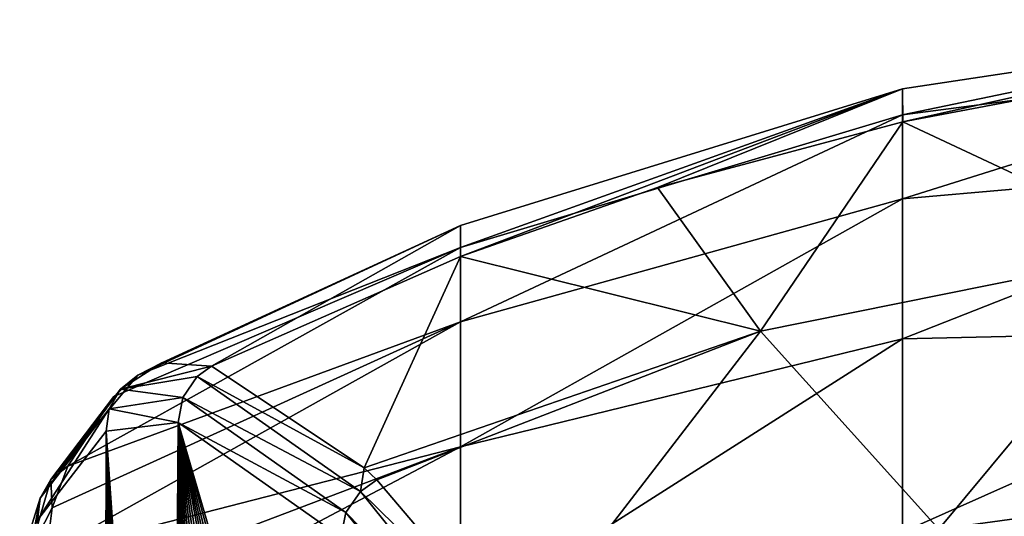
# Model space of a CAD drawing. Header units: millimetres. Extents: x -26 to 26, y -375 to 150.
# Tile 24 of 28: x -25.93 to -9.69, y 141.51 to 149.7. Entities that reach past the tile are written whole.
import ezdxf

# ---------------------------------------------------------------- set-up
doc = ezdxf.new("R2010")
doc.units = ezdxf.units.MM
doc.header["$LTSCALE"] = 70.256914
for name, color, linetype in [('53', 7, 'CONTINUOUS'), ('65', 7, 'CONTINUOUS'), ('67', 7, 'CONTINUOUS'), ('68', 7, 'CONTINUOUS'), ('69', 7, 'CONTINUOUS'), ('82', 7, 'CONTINUOUS')]:
    doc.layers.add(name, color=color, linetype=linetype)

msp = doc.modelspace()

# ---------------------------------------------------------------- linework, layer by layer
at = {"layer": '53', "color": 7, "linetype": 'CONTINUOUS', "true_color": 0xa2afbf}
for points in [[(-25.138, 142.336, 25.511), (-25.397, 141.647, 23.331), (-25.419, 142.116, 25.623), (-25.138, 142.336, 25.511)], [(-25.419, 142.116, 25.623), (-25.397, 141.647, 23.331), (-25.761, 140.937, 21.962), (-25.419, 142.116, 25.623)], [(-25.419, 142.116, 25.623), (-25.761, 140.937, 21.962), (-25.596, 141.805, 25.746), (-25.419, 142.116, 25.623)], [(-25.641, 141.442, 25.865), (-25.596, 141.805, 25.746), (-25.933, 140.709, 22.359), (-25.641, 141.442, 25.865)], [(-25.596, 141.805, 25.746), (-25.761, 140.937, 21.962), (-25.933, 140.709, 22.359), (-25.596, 141.805, 25.746)], [(-25.397, 141.647, 23.331), (-25.49, 140.9, 21.103), (-25.761, 140.937, 21.962), (-25.397, 141.647, 23.331)]]:
    msp.add_3dface(points, dxfattribs=at)
at = {"layer": '65', "color": 7, "linetype": 'CONTINUOUS', "true_color": 0xa2afbf}
for points in [[(-25.641, 141.442, 25.865), (-24.549, 122.135, 29.402), (-24.509, 142.911, 32.914), (-25.641, 141.442, 25.865)], [(-24.549, 122.135, 29.402), (-24.455, 122.689, 30.054), (-24.509, 142.911, 32.914), (-24.549, 122.135, 29.402)], [(-24.509, 142.911, 32.914), (-23.431, 127.467, 36.977), (-23.318, 143.056, 40.115), (-24.509, 142.911, 32.914)], [(-23.558, 126.974, 36.134), (-23.431, 127.467, 36.977), (-24.509, 142.911, 32.914), (-23.558, 126.974, 36.134)], [(-23.682, 126.469, 35.306), (-23.558, 126.974, 36.134), (-24.509, 142.911, 32.914), (-23.682, 126.469, 35.306)], [(-23.803, 125.954, 34.497), (-23.682, 126.469, 35.306), (-24.509, 142.911, 32.914), (-23.803, 125.954, 34.497)], [(-23.921, 125.426, 33.701), (-23.803, 125.954, 34.497), (-24.509, 142.911, 32.914), (-23.921, 125.426, 33.701)], [(-24.037, 124.886, 32.921), (-23.921, 125.426, 33.701), (-24.509, 142.911, 32.914), (-24.037, 124.886, 32.921)], [(-24.148, 124.341, 32.166), (-24.037, 124.886, 32.921), (-24.509, 142.911, 32.914), (-24.148, 124.341, 32.166)], [(-24.254, 123.792, 31.437), (-24.148, 124.341, 32.166), (-24.509, 142.911, 32.914), (-24.254, 123.792, 31.437)], [(-24.357, 123.241, 30.732), (-24.254, 123.792, 31.437), (-24.509, 142.911, 32.914), (-24.357, 123.241, 30.732)], [(-24.455, 122.689, 30.054), (-24.357, 123.241, 30.732), (-24.509, 142.911, 32.914), (-24.455, 122.689, 30.054)], [(-23.431, 127.467, 36.977), (-23.3, 127.952, 37.844), (-23.318, 143.056, 40.115), (-23.431, 127.467, 36.977)], [(-20.788, 133.699, 53.883), (-20.64, 133.869, 54.802), (-23.318, 143.056, 40.115), (-20.788, 133.699, 53.883)], [(-23.318, 143.056, 40.115), (-20.64, 133.869, 54.802), (-20.638, 141.165, 55.961), (-23.318, 143.056, 40.115)], [(-20.964, 133.479, 52.788), (-20.788, 133.699, 53.883), (-23.318, 143.056, 40.115), (-20.964, 133.479, 52.788)], [(-21.13, 133.246, 51.752), (-20.964, 133.479, 52.788), (-23.318, 143.056, 40.115), (-21.13, 133.246, 51.752)], [(-21.29, 132.998, 50.745), (-21.13, 133.246, 51.752), (-23.318, 143.056, 40.115), (-21.29, 132.998, 50.745)], [(-21.45, 132.734, 49.742), (-21.29, 132.998, 50.745), (-23.318, 143.056, 40.115), (-21.45, 132.734, 49.742)], [(-21.658, 132.36, 48.432), (-21.45, 132.734, 49.742), (-23.318, 143.056, 40.115), (-21.658, 132.36, 48.432)], [(-21.863, 131.951, 47.128), (-21.658, 132.36, 48.432), (-23.318, 143.056, 40.115), (-21.863, 131.951, 47.128)], [(-22.073, 131.495, 45.796), (-21.863, 131.951, 47.128), (-23.318, 143.056, 40.115), (-22.073, 131.495, 45.796)], [(-22.281, 131.004, 44.464), (-22.073, 131.495, 45.796), (-23.318, 143.056, 40.115), (-22.281, 131.004, 44.464)], [(-22.479, 130.498, 43.188), (-22.281, 131.004, 44.464), (-23.318, 143.056, 40.115), (-22.479, 130.498, 43.188)], [(-22.67, 129.973, 41.957), (-22.479, 130.498, 43.188), (-23.318, 143.056, 40.115), (-22.67, 129.973, 41.957)], [(-22.848, 129.45, 40.801), (-22.67, 129.973, 41.957), (-23.318, 143.056, 40.115), (-22.848, 129.45, 40.801)], [(-23.01, 128.944, 39.747), (-22.848, 129.45, 40.801), (-23.318, 143.056, 40.115), (-23.01, 128.944, 39.747)], [(-23.159, 128.445, 38.77), (-23.01, 128.944, 39.747), (-23.318, 143.056, 40.115), (-23.159, 128.445, 38.77)], [(-23.3, 127.952, 37.844), (-23.159, 128.445, 38.77), (-23.318, 143.056, 40.115), (-23.3, 127.952, 37.844)]]:
    msp.add_3dface(points, dxfattribs=at)
at = {"layer": '67', "color": 7, "linetype": 'CONTINUOUS', "true_color": 0xa2afbf}
for points in [[(-23.983, 143.837, 32.722), (-24.272, 143.605, 32.798), (-23.586, 144.037, 35.155), (-23.983, 143.837, 32.722)], [(-23.586, 144.037, 35.155), (-24.272, 143.605, 32.798), (-22.769, 143.984, 40.08), (-23.586, 144.037, 35.155)], [(-22.769, 143.984, 40.08), (-24.272, 143.605, 32.798), (-23.003, 143.815, 40.107), (-22.769, 143.984, 40.08)], [(-24.379, 143.483, 30.275), (-25.419, 142.116, 25.623), (-23.983, 143.837, 32.722), (-24.379, 143.483, 30.275)], [(-23.983, 143.837, 32.722), (-25.419, 142.116, 25.623), (-24.272, 143.605, 32.798), (-23.983, 143.837, 32.722)], [(-23.003, 143.815, 40.107), (-24.272, 143.605, 32.798), (-23.24, 143.468, 40.122), (-23.003, 143.815, 40.107)], [(-25.419, 142.116, 25.623), (-25.596, 141.805, 25.746), (-24.272, 143.605, 32.798), (-25.419, 142.116, 25.623)], [(-24.272, 143.605, 32.798), (-25.596, 141.805, 25.746), (-24.456, 143.282, 32.864), (-24.272, 143.605, 32.798)], [(-24.272, 143.605, 32.798), (-24.456, 143.282, 32.864), (-23.24, 143.468, 40.122), (-24.272, 143.605, 32.798)], [(-25.138, 142.336, 25.511), (-25.419, 142.116, 25.623), (-24.379, 143.483, 30.275), (-25.138, 142.336, 25.511)], [(-24.456, 143.282, 32.864), (-23.318, 143.056, 40.115), (-23.24, 143.468, 40.122), (-24.456, 143.282, 32.864)], [(-25.596, 141.805, 25.746), (-25.641, 141.442, 25.865), (-24.456, 143.282, 32.864), (-25.596, 141.805, 25.746)], [(-25.641, 141.442, 25.865), (-24.509, 142.911, 32.914), (-24.456, 143.282, 32.864), (-25.641, 141.442, 25.865)], [(-24.509, 142.911, 32.914), (-23.318, 143.056, 40.115), (-24.456, 143.282, 32.864), (-24.509, 142.911, 32.914)]]:
    msp.add_3dface(points, dxfattribs=at)
at = {"layer": '68', "color": 7, "linetype": 'CONTINUOUS', "true_color": 0xa2afbf}
for points in [[(-3.833, 149.7, 33.688), (-3.833, 149.115, 26.485), (-11.374, 148.132, 27.615), (-3.833, 149.7, 33.688)], [(-11.37, 148.017, 40.716), (-3.833, 149.7, 33.688), (-11.374, 148.558, 34.169), (-11.37, 148.017, 40.716)], [(-11.374, 148.558, 34.169), (-3.833, 149.7, 33.688), (-11.374, 148.132, 27.615), (-11.374, 148.558, 34.169)], [(-7.694, 148.709, 40.825), (-3.833, 149.7, 33.688), (-11.37, 148.017, 40.716), (-7.694, 148.709, 40.825)], [(-3.833, 149.115, 26.485), (-3.833, 147.403, 19.464), (-11.374, 146.747, 21.194), (-3.833, 149.115, 26.485)], [(-11.374, 148.132, 27.615), (-3.833, 149.115, 26.485), (-11.374, 146.747, 21.194), (-11.374, 148.132, 27.615)], [(-11.374, 148.558, 34.169), (-11.374, 148.132, 27.615), (-18.661, 145.943, 28.239), (-11.374, 148.558, 34.169)], [(-18.66, 145.791, 40.365), (-11.374, 148.558, 34.169), (-18.661, 146.303, 34.307), (-18.66, 145.791, 40.365)], [(-18.661, 146.303, 34.307), (-11.374, 148.558, 34.169), (-18.661, 145.943, 28.239), (-18.661, 146.303, 34.307)], [(-15.413, 146.929, 40.544), (-11.374, 148.558, 34.169), (-18.66, 145.791, 40.365), (-15.413, 146.929, 40.544)], [(-11.37, 148.017, 40.716), (-11.374, 148.558, 34.169), (-15.413, 146.929, 40.544), (-11.37, 148.017, 40.716)], [(-11.374, 148.132, 27.615), (-11.374, 146.747, 21.194), (-18.661, 144.717, 22.285), (-11.374, 148.132, 27.615)], [(-18.661, 145.943, 28.239), (-11.374, 148.132, 27.615), (-18.661, 144.717, 22.285), (-18.661, 145.943, 28.239)], [(-3.833, 147.403, 19.464), (-3.833, 144.606, 12.801), (-11.374, 144.435, 15.045), (-3.833, 147.403, 19.464)], [(-11.374, 146.747, 21.194), (-3.833, 147.403, 19.464), (-11.374, 144.435, 15.045), (-11.374, 146.747, 21.194)], [(-11.374, 146.747, 21.194), (-11.374, 144.435, 15.045), (-18.661, 142.651, 16.567), (-11.374, 146.747, 21.194)], [(-18.661, 144.717, 22.285), (-11.374, 146.747, 21.194), (-18.661, 142.651, 16.567), (-18.661, 144.717, 22.285)], [(-23.983, 143.837, 32.722), (-23.586, 144.037, 35.155), (-18.661, 146.303, 34.307), (-23.983, 143.837, 32.722)], [(-23.983, 143.837, 32.722), (-18.661, 146.303, 34.307), (-18.661, 145.943, 28.239), (-23.983, 143.837, 32.722)], [(-23.586, 144.037, 35.155), (-22.769, 143.984, 40.08), (-18.661, 146.303, 34.307), (-23.586, 144.037, 35.155)], [(-22.769, 143.984, 40.08), (-18.66, 145.791, 40.365), (-18.661, 146.303, 34.307), (-22.769, 143.984, 40.08)], [(-25.138, 142.336, 25.511), (-24.379, 143.483, 30.275), (-18.661, 145.943, 28.239), (-25.138, 142.336, 25.511)], [(-25.138, 142.336, 25.511), (-18.661, 145.943, 28.239), (-18.661, 144.717, 22.285), (-25.138, 142.336, 25.511)], [(-24.379, 143.483, 30.275), (-23.983, 143.837, 32.722), (-18.661, 145.943, 28.239), (-24.379, 143.483, 30.275)], [(-25.49, 140.9, 21.103), (-25.397, 141.647, 23.331), (-18.661, 144.717, 22.285), (-25.49, 140.9, 21.103)], [(-25.49, 140.9, 21.103), (-18.661, 144.717, 22.285), (-18.661, 142.651, 16.567), (-25.49, 140.9, 21.103)], [(-25.397, 141.647, 23.331), (-25.138, 142.336, 25.511), (-18.661, 144.717, 22.285), (-25.397, 141.647, 23.331)], [(-3.833, 144.606, 12.801), (-3.833, 140.795, 6.661), (-11.374, 141.244, 9.304), (-3.833, 144.606, 12.801)], [(-11.374, 144.435, 15.045), (-3.833, 144.606, 12.801), (-11.374, 141.244, 9.304), (-11.374, 144.435, 15.045)], [(-11.374, 144.435, 15.045), (-11.374, 141.244, 9.304), (-18.661, 139.788, 11.204), (-11.374, 144.435, 15.045)], [(-18.661, 142.651, 16.567), (-11.374, 144.435, 15.045), (-18.661, 139.788, 11.204), (-18.661, 142.651, 16.567)], [(-25.411, 140.092, 18.835), (-25.49, 140.9, 21.103), (-18.661, 142.651, 16.567), (-25.411, 140.092, 18.835)], [(-25.155, 139.224, 16.554), (-25.411, 140.092, 18.835), (-18.661, 142.651, 16.567), (-25.155, 139.224, 16.554)], [(-25.155, 139.224, 16.554), (-18.661, 142.651, 16.567), (-18.661, 139.788, 11.204), (-25.155, 139.224, 16.554)]]:
    msp.add_3dface(points, dxfattribs=at)
at = {"layer": '69', "color": 7, "linetype": 'CONTINUOUS', "true_color": 0xa2afbf}
for points in [[(-7.694, 148.709, 40.825), (-11.37, 148.017, 40.716), (-6.921, 145.931, 55.609), (-7.694, 148.709, 40.825)], [(-11.37, 148.017, 40.716), (-15.413, 146.929, 40.544), (-13.714, 144.561, 55.288), (-11.37, 148.017, 40.716)], [(-6.921, 145.931, 55.609), (-11.37, 148.017, 40.716), (-13.714, 144.561, 55.288), (-6.921, 145.931, 55.609)], [(-15.413, 146.929, 40.544), (-18.66, 145.791, 40.365), (-13.714, 144.561, 55.288), (-15.413, 146.929, 40.544)], [(-6.921, 145.931, 55.609), (-13.714, 144.561, 55.288), (-10.774, 141.296, 69.962), (-6.921, 145.931, 55.609)], [(-3.616, 142.272, 70.269), (-6.921, 145.931, 55.609), (-10.774, 141.296, 69.962), (-3.616, 142.272, 70.269)], [(-18.66, 145.791, 40.365), (-22.769, 143.984, 40.08), (-20.25, 142.304, 54.761), (-18.66, 145.791, 40.365)], [(-13.714, 144.561, 55.288), (-18.66, 145.791, 40.365), (-20.25, 142.304, 54.761), (-13.714, 144.561, 55.288)], [(-13.714, 144.561, 55.288), (-20.25, 142.304, 54.761), (-20.042, 142.111, 55.962), (-13.714, 144.561, 55.288)], [(-13.714, 144.561, 55.288), (-20.042, 142.111, 55.962), (-17.712, 139.366, 69.357), (-13.714, 144.561, 55.288)], [(-10.774, 141.296, 69.962), (-13.714, 144.561, 55.288), (-17.712, 139.366, 69.357), (-10.774, 141.296, 69.962)], [(-7.682, 136.788, 84.346), (-3.616, 142.272, 70.269), (-10.774, 141.296, 69.962), (-7.682, 136.788, 84.346)]]:
    msp.add_3dface(points, dxfattribs=at)
at = {"layer": '82', "color": 7, "linetype": 'CONTINUOUS', "true_color": 0xa2afbf}
for points in [[(-22.769, 143.984, 40.08), (-23.003, 143.815, 40.107), (-20.25, 142.304, 54.761), (-22.769, 143.984, 40.08)], [(-23.003, 143.815, 40.107), (-23.24, 143.468, 40.122), (-20.31, 141.915, 56.031), (-23.003, 143.815, 40.107)], [(-20.25, 142.304, 54.761), (-23.003, 143.815, 40.107), (-20.31, 141.915, 56.031), (-20.25, 142.304, 54.761)], [(-23.24, 143.468, 40.122), (-23.318, 143.056, 40.115), (-20.553, 141.571, 56.015), (-23.24, 143.468, 40.122)], [(-23.24, 143.468, 40.122), (-20.553, 141.571, 56.015), (-20.31, 141.915, 56.031), (-23.24, 143.468, 40.122)], [(-23.318, 143.056, 40.115), (-20.638, 141.165, 55.961), (-20.553, 141.571, 56.015), (-23.318, 143.056, 40.115)], [(-20.042, 142.111, 55.962), (-20.25, 142.304, 54.761), (-20.31, 141.915, 56.031), (-20.042, 142.111, 55.962)], [(-17.712, 139.366, 69.357), (-20.042, 142.111, 55.962), (-20.31, 141.915, 56.031), (-17.712, 139.366, 69.357)], [(-20.553, 141.571, 56.015), (-17.62, 138.568, 71.715), (-20.31, 141.915, 56.031), (-20.553, 141.571, 56.015)], [(-17.62, 138.568, 71.715), (-17.712, 139.366, 69.357), (-20.31, 141.915, 56.031), (-17.62, 138.568, 71.715)], [(-20.553, 141.571, 56.015), (-20.638, 141.165, 55.961), (-17.867, 138.23, 71.67), (-20.553, 141.571, 56.015)], [(-20.553, 141.571, 56.015), (-17.867, 138.23, 71.67), (-17.62, 138.568, 71.715), (-20.553, 141.571, 56.015)]]:
    msp.add_3dface(points, dxfattribs=at)

doc.saveas('drawing.dxf')
